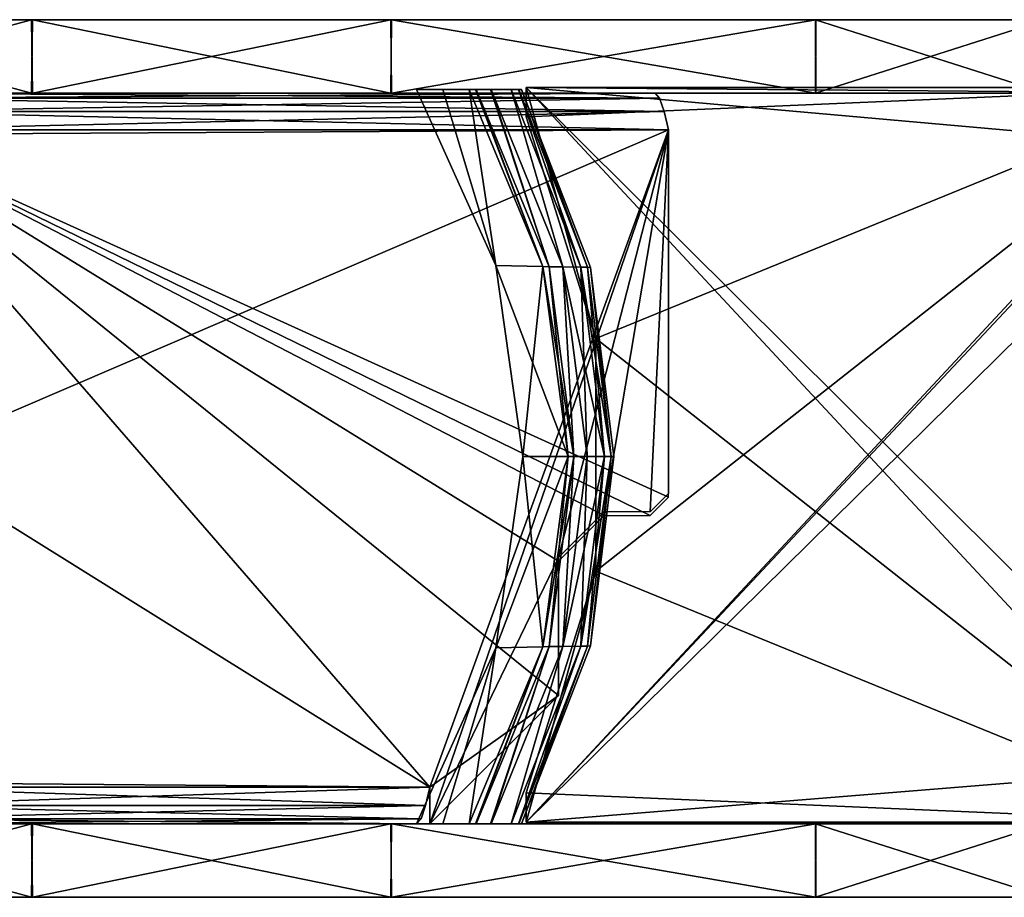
# Model space of a CAD drawing. Header units: millimetres. Extents: x -229 to 223, y -44 to 475.
# Tile 3 of 81: x -82 to -28, y -44 to 4. Entities that reach past the tile are written whole.
import ezdxf

# ---------------------------------------------------------------- set-up
doc = ezdxf.new("R2010")
doc.units = ezdxf.units.MM
doc.header["$LTSCALE"] = 52.148148
for name, color, linetype in [('1', 7, 'CONTINUOUS'), ('11', 7, 'CONTINUOUS'), ('12', 7, 'CONTINUOUS'), ('16', 7, 'CONTINUOUS'), ('17', 7, 'CONTINUOUS'), ('18', 7, 'CONTINUOUS'), ('2', 7, 'CONTINUOUS'), ('22', 7, 'CONTINUOUS'), ('23', 7, 'CONTINUOUS'), ('24', 7, 'CONTINUOUS'), ('3', 7, 'CONTINUOUS'), ('4', 7, 'CONTINUOUS'), ('44', 7, 'CONTINUOUS'), ('45', 7, 'CONTINUOUS'), ('46', 7, 'CONTINUOUS'), ('50', 7, 'CONTINUOUS'), ('51', 7, 'CONTINUOUS'), ('52', 7, 'CONTINUOUS'), ('83', 7, 'CONTINUOUS'), ('84', 7, 'CONTINUOUS'), ('85', 7, 'CONTINUOUS'), ('86', 7, 'CONTINUOUS')]:
    doc.layers.add(name, color=color, linetype=linetype)

msp = doc.modelspace()

# ---------------------------------------------------------------- linework, layer by layer
at = {"layer": '1', "linetype": 'Continuous'}
for points in [[(-107.704, 0, -13.117), (108.5, 0), (-108.5, 0), (-107.704, 0, -13.117)], [(-108.5, 0), (108.5, 0), (107.704, 0, 13.117), (-108.5, 0)], [(-107.707, 0, 13.09), (-108.5, 0), (107.704, 0, 13.117), (-107.707, 0, 13.09)], [(-105.341, 0, 25.988), (-107.707, 0, 13.09), (107.704, 0, 13.117), (-105.341, 0, 25.988)], [(107.707, 0, -13.09), (108.5, 0), (-107.704, 0, -13.117), (107.707, 0, -13.09)], [(105.341, 0, -25.988), (107.707, 0, -13.09), (-107.704, 0, -13.117), (105.341, 0, -25.988)], [(-105.327, 0, -26.043), (105.341, 0, -25.988), (-107.704, 0, -13.117), (-105.327, 0, -26.043)], [(-96.071, 0, 50.424), (-105.341, 0, 25.988), (101.409, 0, 38.577), (-96.071, 0, 50.424)], [(101.409, 0, 38.577), (-105.341, 0, 25.988), (105.327, 0, 26.043), (101.409, 0, 38.577)], [(105.327, 0, 26.043), (-105.341, 0, 25.988), (107.704, 0, 13.117), (105.327, 0, 26.043)], [(-101.409, 0, -38.577), (105.341, 0, -25.988), (-105.327, 0, -26.043), (-101.409, 0, -38.577)], [(96.071, 0, -50.424), (105.341, 0, -25.988), (-101.409, 0, -38.577), (96.071, 0, -50.424)], [(-96.024, 0, -50.513), (96.071, 0, -50.424), (-101.409, 0, -38.577), (-96.024, 0, -50.513)], [(-81.22, 0, 71.94), (-96.071, 0, 50.424), (96.024, 0, 50.513), (-81.22, 0, 71.94)], [(96.024, 0, 50.513), (-96.071, 0, 50.424), (101.409, 0, 38.577), (96.024, 0, 50.513)], [(81.22, 0, -71.94), (96.071, 0, -50.424), (-96.024, 0, -50.513), (81.22, 0, -71.94)], [(-81.161, 0, -72.007), (81.22, 0, -71.94), (-96.024, 0, -50.513), (-81.161, 0, -72.007)], [(-61.642, 0, 89.289), (-81.22, 0, 71.94), (81.161, 0, 72.007), (-61.642, 0, 89.289)], [(81.161, 0, 72.007), (-81.22, 0, 71.94), (96.024, 0, 50.513), (81.161, 0, 72.007)], [(61.642, 0, -89.289), (81.22, 0, -71.94), (-81.161, 0, -72.007), (61.642, 0, -89.289)], [(-61.604, 0, -89.315), (61.642, 0, -89.289), (-81.161, 0, -72.007), (-61.604, 0, -89.315)], [(-38.482, 0, 101.446), (-61.642, 0, 89.289), (38.486, 0, 101.445), (-38.482, 0, 101.446)], [(38.486, 0, 101.445), (-61.642, 0, 89.289), (61.604, 0, 89.315), (38.486, 0, 101.445)], [(61.604, 0, 89.315), (-61.642, 0, 89.289), (81.161, 0, 72.007), (61.604, 0, 89.315)], [(-38.486, 0, -101.445), (61.642, 0, -89.289), (-61.604, 0, -89.315), (-38.486, 0, -101.445)], [(38.482, 0, -101.446), (61.642, 0, -89.289), (-38.486, 0, -101.445), (38.482, 0, -101.446)], [(-13.108, 0, -107.705), (38.482, 0, -101.446), (-38.486, 0, -101.445), (-13.108, 0, -107.705)], [(-25.952, 0, 105.35), (-38.482, 0, 101.446), (13.108, 0, 107.705), (-25.952, 0, 105.35)], [(13.108, 0, 107.705), (-38.482, 0, 101.446), (38.486, 0, 101.445), (13.108, 0, 107.705)]]:
    msp.add_3dface(points, dxfattribs=at)
at = {"layer": '11', "linetype": 'Continuous'}
for points in [[(-17, 0.3, -82.75), (-17, 0, -82.75), (-54.25, -39.7, -82.75), (-17, 0.3, -82.75)], [(-54.25, 0.3, -82.75), (-17, 0.3, -82.75), (-54.25, -1.293, -82.75), (-54.25, 0.3, -82.75)], [(-54.25, -1.293, -82.75), (-17, 0.3, -82.75), (-50.464, -13.37, -82.75), (-54.25, -1.293, -82.75)], [(-50.464, -26.03, -82.75), (-17, 0.3, -82.75), (-54.25, -39.7, -82.75), (-50.464, -26.03, -82.75)], [(-17, 0, -82.75), (-17, -3, -82.75), (-54.25, -39.7, -82.75), (-17, 0, -82.75)], [(-50.464, -13.37, -82.75), (-17, 0.3, -82.75), (-50.464, -26.03, -82.75), (-50.464, -13.37, -82.75)], [(-54.25, -39.7, -82.75), (-17, -3, -82.75), (-17, -36.7, -82.75), (-54.25, -39.7, -82.75)], [(-54.25, -38.107, -82.75), (-50.464, -26.03, -82.75), (-54.25, -39.7, -82.75), (-54.25, -38.107, -82.75)], [(-17, -39.7, -82.75), (-54.25, -39.7, -82.75), (-17, -36.7, -82.75), (-17, -39.7, -82.75)]]:
    msp.add_3dface(points, dxfattribs=at)
at = {"layer": '12', "linetype": 'Continuous'}
for points in [[(-54.25, -1.293, 82.75), (-50.464, -13.37, 82.75), (-54.25, 0.3, 82.75), (-54.25, -1.293, 82.75)], [(-54.25, 0.3, 82.75), (-50.464, -13.37, 82.75), (-17, -39.7, 82.75), (-54.25, 0.3, 82.75)], [(-17, 0.3, 82.75), (-54.25, 0.3, 82.75), (-17, 0, 82.75), (-17, 0.3, 82.75)], [(-17, 0, 82.75), (-54.25, 0.3, 82.75), (-17, -3, 82.75), (-17, 0, 82.75)], [(-17, -3, 82.75), (-54.25, 0.3, 82.75), (-17, -36.7, 82.75), (-17, -3, 82.75)], [(-17, -36.7, 82.75), (-54.25, 0.3, 82.75), (-17, -39.7, 82.75), (-17, -36.7, 82.75)], [(-50.464, -13.37, 82.75), (-50.464, -26.03, 82.75), (-17, -39.7, 82.75), (-50.464, -13.37, 82.75)], [(-50.464, -26.03, 82.75), (-54.25, -38.107, 82.75), (-17, -39.7, 82.75), (-50.464, -26.03, 82.75)], [(-54.25, -38.107, 82.75), (-54.25, -39.7, 82.75), (-17, -39.7, 82.75), (-54.25, -38.107, 82.75)]]:
    msp.add_3dface(points, dxfattribs=at)
at = {"layer": '16', "linetype": 'Continuous'}
for points in [[(-59.5, -37.8, -52.75), (-59.743, -38.8, -52.482), (-90.6, -37.8, -52.75), (-59.5, -37.8, -52.75)], [(-90.6, -37.8, -52.75), (-59.743, -38.8, -52.482), (-90.357, -38.8, -52.482), (-90.6, -37.8, -52.75)], [(-59.743, -38.8, -52.482), (-59.985, -39.532, -51.75), (-90.357, -38.8, -52.482), (-59.743, -38.8, -52.482)], [(-90.357, -38.8, -52.482), (-59.985, -39.532, -51.75), (-90.115, -39.532, -51.75), (-90.357, -38.8, -52.482)], [(-60.228, -39.8, -50.75), (-89.872, -39.8, -50.75), (-90.115, -39.532, -51.75), (-60.228, -39.8, -50.75)], [(-59.985, -39.532, -51.75), (-60.228, -39.8, -50.75), (-90.115, -39.532, -51.75), (-59.985, -39.532, -51.75)]]:
    msp.add_3dface(points, dxfattribs=at)
at = {"layer": '17', "linetype": 'Continuous'}
for points in [[(-90.6, -2, -52.75), (-46.5, -2, -52.75), (-90.6, -2.246, -52.75), (-90.6, -2, -52.75)], [(-90.6, -2.246, -52.75), (-46.5, -2, -52.75), (-88.229, -19.9, -52.75), (-90.6, -2.246, -52.75)], [(-46.5, -2, -52.75), (-59.5, -37.8, -52.75), (-88.229, -19.9, -52.75), (-46.5, -2, -52.75)], [(-59.5, -37.8, -52.75), (-46.5, -2, -52.75), (-59.5, -39.8, -52.75), (-59.5, -37.8, -52.75)], [(-59.5, -39.8, -52.75), (-46.5, -2, -52.75), (-52.5, -25.3, -52.75), (-59.5, -39.8, -52.75)], [(-52.5, -25.3, -52.75), (-46.5, -2, -52.75), (-50, -22.8, -52.75), (-52.5, -25.3, -52.75)], [(-50, -22.8, -52.75), (-46.5, -2, -52.75), (-47.5, -22.8, -52.75), (-50, -22.8, -52.75)], [(-46.5, -2, -52.75), (-46.5, -21.8, -52.75), (-47.5, -22.8, -52.75), (-46.5, -2, -52.75)], [(-59.5, -37.8, -52.75), (-90.6, -37.8, -52.75), (-88.229, -19.9, -52.75), (-59.5, -37.8, -52.75)], [(-52.5, -32.8, -52.75), (-59.5, -39.8, -52.75), (-52.5, -25.3, -52.75), (-52.5, -32.8, -52.75)]]:
    msp.add_3dface(points, dxfattribs=at)
at = {"layer": '18', "linetype": 'Continuous'}
for points in [[(-90.115, -0.268, -51.75), (-89.872, 0, -50.75), (-46.985, -0.268, -51.75), (-90.115, -0.268, -51.75)], [(-89.872, 0, -50.75), (-47.228, 0, -50.75), (-46.985, -0.268, -51.75), (-89.872, 0, -50.75)], [(-90.357, -1, -52.482), (-90.115, -0.268, -51.75), (-46.743, -1, -52.482), (-90.357, -1, -52.482)], [(-46.743, -1, -52.482), (-90.115, -0.268, -51.75), (-46.985, -0.268, -51.75), (-46.743, -1, -52.482)], [(-46.5, -2, -52.75), (-90.6, -2, -52.75), (-90.357, -1, -52.482), (-46.5, -2, -52.75)], [(-46.5, -2, -52.75), (-90.357, -1, -52.482), (-46.743, -1, -52.482), (-46.5, -2, -52.75)]]:
    msp.add_3dface(points, dxfattribs=at)
at = {"layer": '2', "linetype": 'Continuous'}
for points in [[(-81.22, 4, -71.94), (-96.024, 0, -50.513), (-96.071, 4, -50.424), (-81.22, 4, -71.94)], [(-81.161, 0, -72.007), (-96.024, 0, -50.513), (-81.22, 4, -71.94), (-81.161, 0, -72.007)], [(-61.642, 4, -89.289), (-81.161, 0, -72.007), (-81.22, 4, -71.94), (-61.642, 4, -89.289)], [(-61.604, 0, -89.315), (-81.161, 0, -72.007), (-61.642, 4, -89.289), (-61.604, 0, -89.315)], [(-38.482, 4, -101.446), (-61.604, 0, -89.315), (-61.642, 4, -89.289), (-38.482, 4, -101.446)], [(-38.486, 0, -101.445), (-61.604, 0, -89.315), (-38.482, 4, -101.446), (-38.486, 0, -101.445)], [(-13.108, 0, -107.705), (-38.486, 0, -101.445), (-25.952, 4, -105.35), (-13.108, 0, -107.705)], [(-25.952, 4, -105.35), (-38.486, 0, -101.445), (-38.482, 4, -101.446), (-25.952, 4, -105.35)]]:
    msp.add_3dface(points, dxfattribs=at)
at = {"layer": '22', "linetype": 'Continuous'}
for points in [[(-46.5, -22, 52.75), (-46.5, -2, 52.75), (-90.6, -2, 52.75), (-46.5, -22, 52.75)], [(-47.5, -23, 52.75), (-46.5, -22, 52.75), (-90.6, -2, 52.75), (-47.5, -23, 52.75)], [(-50, -23, 52.75), (-47.5, -23, 52.75), (-90.6, -2, 52.75), (-50, -23, 52.75)], [(-52.5, -25.5, 52.75), (-50, -23, 52.75), (-90.6, -2, 52.75), (-52.5, -25.5, 52.75)], [(-52.5, -32.8, 52.75), (-52.5, -25.5, 52.75), (-90.6, -2, 52.75), (-52.5, -32.8, 52.75)], [(-59.5, -37.8, 52.75), (-52.5, -32.8, 52.75), (-90.6, -2, 52.75), (-59.5, -37.8, 52.75)], [(-88.229, -19.9, 52.75), (-59.5, -37.8, 52.75), (-90.6, -2, 52.75), (-88.229, -19.9, 52.75)], [(-90.6, -37.554, 52.75), (-59.5, -37.8, 52.75), (-88.229, -19.9, 52.75), (-90.6, -37.554, 52.75)], [(-59.5, -39.8, 52.75), (-52.5, -32.8, 52.75), (-59.5, -37.8, 52.75), (-59.5, -39.8, 52.75)], [(-90.6, -37.8, 52.75), (-59.5, -37.8, 52.75), (-90.6, -37.554, 52.75), (-90.6, -37.8, 52.75)]]:
    msp.add_3dface(points, dxfattribs=at)
at = {"layer": '23', "linetype": 'Continuous'}
for points in [[(-47.228, 0, 50.75), (-89.872, 0, 50.75), (-90.115, -0.268, 51.75), (-47.228, 0, 50.75)], [(-46.985, -0.268, 51.75), (-47.228, 0, 50.75), (-90.115, -0.268, 51.75), (-46.985, -0.268, 51.75)], [(-46.743, -1, 52.482), (-46.985, -0.268, 51.75), (-90.357, -1, 52.482), (-46.743, -1, 52.482)], [(-90.357, -1, 52.482), (-46.985, -0.268, 51.75), (-90.115, -0.268, 51.75), (-90.357, -1, 52.482)], [(-90.6, -2, 52.75), (-46.5, -2, 52.75), (-46.743, -1, 52.482), (-90.6, -2, 52.75)], [(-90.6, -2, 52.75), (-46.743, -1, 52.482), (-90.357, -1, 52.482), (-90.6, -2, 52.75)]]:
    msp.add_3dface(points, dxfattribs=at)
at = {"layer": '24', "linetype": 'Continuous'}
for points in [[(-59.5, -37.8, 52.75), (-90.6, -37.8, 52.75), (-90.357, -38.8, 52.482), (-59.5, -37.8, 52.75)], [(-59.5, -37.8, 52.75), (-90.357, -38.8, 52.482), (-59.743, -38.8, 52.482), (-59.5, -37.8, 52.75)], [(-90.357, -38.8, 52.482), (-90.115, -39.532, 51.75), (-59.743, -38.8, 52.482), (-90.357, -38.8, 52.482)], [(-59.743, -38.8, 52.482), (-90.115, -39.532, 51.75), (-59.985, -39.532, 51.75), (-59.743, -38.8, 52.482)], [(-90.115, -39.532, 51.75), (-89.872, -39.8, 50.75), (-59.985, -39.532, 51.75), (-90.115, -39.532, 51.75)], [(-89.872, -39.8, 50.75), (-60.228, -39.8, 50.75), (-59.985, -39.532, 51.75), (-89.872, -39.8, 50.75)]]:
    msp.add_3dface(points, dxfattribs=at)
at = {"layer": '3', "linetype": 'Continuous'}
for points in [[(-96.071, 0, 50.424), (-81.22, 0, 71.94), (-96.024, 4, 50.513), (-96.071, 0, 50.424)], [(-96.024, 4, 50.513), (-81.22, 0, 71.94), (-81.161, 4, 72.007), (-96.024, 4, 50.513)], [(-81.22, 0, 71.94), (-61.642, 0, 89.289), (-81.161, 4, 72.007), (-81.22, 0, 71.94)], [(-81.161, 4, 72.007), (-61.642, 0, 89.289), (-61.604, 4, 89.315), (-81.161, 4, 72.007)], [(-61.642, 0, 89.289), (-38.482, 0, 101.446), (-61.604, 4, 89.315), (-61.642, 0, 89.289)], [(-61.604, 4, 89.315), (-38.482, 0, 101.446), (-38.486, 4, 101.445), (-61.604, 4, 89.315)], [(-38.482, 0, 101.446), (-25.952, 0, 105.35), (-38.486, 4, 101.445), (-38.482, 0, 101.446)], [(-38.486, 4, 101.445), (-25.952, 0, 105.35), (-13.108, 4, 107.705), (-38.486, 4, 101.445)]]:
    msp.add_3dface(points, dxfattribs=at)
at = {"layer": '4', "linetype": 'Continuous'}
for points in [[(108.5, 4), (107.704, 4, -13.117), (-108.5, 4), (108.5, 4)], [(108.5, 4), (-108.5, 4), (-107.704, 4, 13.117), (108.5, 4)], [(107.704, 4, -13.117), (-107.707, 4, -13.09), (-108.5, 4), (107.704, 4, -13.117)], [(107.704, 4, -13.117), (-105.341, 4, -25.988), (-107.707, 4, -13.09), (107.704, 4, -13.117)], [(108.5, 4), (-107.704, 4, 13.117), (107.707, 4, 13.09), (108.5, 4)], [(-107.704, 4, 13.117), (-105.327, 4, 26.043), (105.341, 4, 25.988), (-107.704, 4, 13.117)], [(-107.704, 4, 13.117), (105.341, 4, 25.988), (107.707, 4, 13.09), (-107.704, 4, 13.117)], [(107.704, 4, -13.117), (105.327, 4, -26.043), (-105.341, 4, -25.988), (107.704, 4, -13.117)], [(105.327, 4, -26.043), (101.409, 4, -38.577), (-105.341, 4, -25.988), (105.327, 4, -26.043)], [(101.409, 4, -38.577), (-96.071, 4, -50.424), (-105.341, 4, -25.988), (101.409, 4, -38.577)], [(-105.327, 4, 26.043), (-101.409, 4, 38.577), (105.341, 4, 25.988), (-105.327, 4, 26.043)], [(-101.409, 4, 38.577), (-96.024, 4, 50.513), (96.071, 4, 50.424), (-101.409, 4, 38.577)], [(-101.409, 4, 38.577), (96.071, 4, 50.424), (105.341, 4, 25.988), (-101.409, 4, 38.577)], [(101.409, 4, -38.577), (96.024, 4, -50.513), (-96.071, 4, -50.424), (101.409, 4, -38.577)], [(96.024, 4, -50.513), (-81.22, 4, -71.94), (-96.071, 4, -50.424), (96.024, 4, -50.513)], [(-96.024, 4, 50.513), (-81.161, 4, 72.007), (81.22, 4, 71.94), (-96.024, 4, 50.513)], [(-96.024, 4, 50.513), (81.22, 4, 71.94), (96.071, 4, 50.424), (-96.024, 4, 50.513)], [(96.024, 4, -50.513), (81.161, 4, -72.007), (-81.22, 4, -71.94), (96.024, 4, -50.513)], [(81.161, 4, -72.007), (-61.642, 4, -89.289), (-81.22, 4, -71.94), (81.161, 4, -72.007)], [(-81.161, 4, 72.007), (-61.604, 4, 89.315), (61.642, 4, 89.289), (-81.161, 4, 72.007)], [(-81.161, 4, 72.007), (61.642, 4, 89.289), (81.22, 4, 71.94), (-81.161, 4, 72.007)], [(81.161, 4, -72.007), (61.604, 4, -89.315), (-61.642, 4, -89.289), (81.161, 4, -72.007)], [(61.604, 4, -89.315), (38.486, 4, -101.445), (-61.642, 4, -89.289), (61.604, 4, -89.315)], [(38.486, 4, -101.445), (-38.482, 4, -101.446), (-61.642, 4, -89.289), (38.486, 4, -101.445)], [(-61.604, 4, 89.315), (-38.486, 4, 101.445), (61.642, 4, 89.289), (-61.604, 4, 89.315)], [(-38.486, 4, 101.445), (-13.108, 4, 107.705), (38.482, 4, 101.446), (-38.486, 4, 101.445)], [(-38.486, 4, 101.445), (38.482, 4, 101.446), (61.642, 4, 89.289), (-38.486, 4, 101.445)], [(38.486, 4, -101.445), (13.108, 4, -107.705), (-38.482, 4, -101.446), (38.486, 4, -101.445)], [(13.108, 4, -107.705), (-25.952, 4, -105.35), (-38.482, 4, -101.446), (13.108, 4, -107.705)]]:
    msp.add_3dface(points, dxfattribs=at)
at = {"layer": '44', "linetype": 'Continuous'}
for points in [[(-55.073, 0.2, -83.75), (-54.671, 0.2, -83.603), (-51.275, -9.481, -83.75), (-55.073, 0.2, -83.75)], [(-54.671, 0.2, -83.603), (-54.657, 0.2, -83.591), (-50.909, -9.486, -83.604), (-54.671, 0.2, -83.603)], [(-54.671, 0.2, -83.603), (-50.909, -9.486, -83.604), (-51.275, -9.481, -83.75), (-54.671, 0.2, -83.603)], [(-54.657, 0.2, -83.591), (-54.505, 0.2, -83.25), (-50.909, -9.486, -83.604), (-54.657, 0.2, -83.591)], [(-54.505, 0.2, -83.25), (-50.757, -9.49, -83.25), (-50.909, -9.486, -83.604), (-54.505, 0.2, -83.25)], [(-50.909, -9.486, -83.604), (-49.629, -19.8, -83.604), (-51.275, -9.481, -83.75), (-50.909, -9.486, -83.604)], [(-51.275, -9.481, -83.75), (-49.629, -19.8, -83.604), (-49.982, -19.8, -83.75), (-51.275, -9.481, -83.75)], [(-50.909, -9.486, -83.604), (-50.757, -9.49, -83.25), (-49.629, -19.8, -83.604), (-50.909, -9.486, -83.604)], [(-50.757, -9.49, -83.25), (-49.482, -19.8, -83.25), (-49.629, -19.8, -83.604), (-50.757, -9.49, -83.25)], [(-49.982, -19.8, -83.75), (-50.909, -30.114, -83.604), (-51.275, -30.119, -83.75), (-49.982, -19.8, -83.75)], [(-49.629, -19.8, -83.604), (-50.757, -30.11, -83.25), (-50.909, -30.114, -83.604), (-49.629, -19.8, -83.604)], [(-49.629, -19.8, -83.604), (-50.909, -30.114, -83.604), (-49.982, -19.8, -83.75), (-49.629, -19.8, -83.604)], [(-49.482, -19.8, -83.25), (-50.757, -30.11, -83.25), (-49.629, -19.8, -83.604), (-49.482, -19.8, -83.25)], [(-54.67, -39.8, -83.603), (-55.073, -39.8, -83.75), (-51.275, -30.119, -83.75), (-54.67, -39.8, -83.603)], [(-54.67, -39.8, -83.603), (-50.909, -30.114, -83.604), (-54.657, -39.8, -83.591), (-54.67, -39.8, -83.603)], [(-50.909, -30.114, -83.604), (-54.67, -39.8, -83.603), (-51.275, -30.119, -83.75), (-50.909, -30.114, -83.604)], [(-50.909, -30.114, -83.604), (-54.505, -39.8, -83.25), (-54.657, -39.8, -83.591), (-50.909, -30.114, -83.604)], [(-50.757, -30.11, -83.25), (-54.505, -39.8, -83.25), (-50.909, -30.114, -83.604), (-50.757, -30.11, -83.25)]]:
    msp.add_3dface(points, dxfattribs=at)
at = {"layer": '45', "linetype": 'Continuous'}
for points in [[(-53.344, -9.444, -81.924), (-57.359, 0.2, -81.924), (-56.99, 0.2, -82.846), (-53.344, -9.444, -81.924)], [(-56.99, 0.2, -82.846), (-57.359, 0.2, -81.924), (-57.016, 0.2, -82.81), (-56.99, 0.2, -82.846)], [(-56.159, 0.2, -83.509), (-53.01, -9.452, -82.848), (-56.99, 0.2, -82.846), (-56.159, 0.2, -83.509)], [(-56.159, 0.2, -83.509), (-56.99, 0.2, -82.846), (-56.221, 0.2, -83.479), (-56.159, 0.2, -83.509)], [(-53.01, -9.452, -82.848), (-53.344, -9.444, -81.924), (-56.99, 0.2, -82.846), (-53.01, -9.452, -82.848)], [(-56.159, 0.2, -83.509), (-55.073, 0.2, -83.75), (-52.259, -9.465, -83.51), (-56.159, 0.2, -83.509)], [(-56.159, 0.2, -83.509), (-52.259, -9.465, -83.51), (-53.01, -9.452, -82.848), (-56.159, 0.2, -83.509)], [(-55.073, 0.2, -83.75), (-51.275, -9.481, -83.75), (-52.259, -9.465, -83.51), (-55.073, 0.2, -83.75)], [(-51.975, -19.8, -81.924), (-53.344, -9.444, -81.924), (-51.654, -19.8, -82.848), (-51.975, -19.8, -81.924)], [(-51.654, -19.8, -82.848), (-53.344, -9.444, -81.924), (-53.01, -9.452, -82.848), (-51.654, -19.8, -82.848)], [(-52.259, -9.465, -83.51), (-51.654, -19.8, -82.848), (-53.01, -9.452, -82.848), (-52.259, -9.465, -83.51)], [(-51.275, -9.481, -83.75), (-49.982, -19.8, -83.75), (-52.259, -9.465, -83.51), (-51.275, -9.481, -83.75)], [(-52.259, -9.465, -83.51), (-49.982, -19.8, -83.75), (-50.932, -19.8, -83.51), (-52.259, -9.465, -83.51)], [(-52.259, -9.465, -83.51), (-50.932, -19.8, -83.51), (-51.654, -19.8, -82.848), (-52.259, -9.465, -83.51)], [(-53.344, -30.156, -81.924), (-51.975, -19.8, -81.924), (-53.01, -30.147, -82.848), (-53.344, -30.156, -81.924)], [(-52.26, -30.135, -83.51), (-53.01, -30.147, -82.848), (-51.654, -19.8, -82.848), (-52.26, -30.135, -83.51)], [(-53.01, -30.147, -82.848), (-51.975, -19.8, -81.924), (-51.654, -19.8, -82.848), (-53.01, -30.147, -82.848)], [(-50.932, -19.8, -83.51), (-51.275, -30.119, -83.75), (-52.26, -30.135, -83.51), (-50.932, -19.8, -83.51)], [(-50.932, -19.8, -83.51), (-52.26, -30.135, -83.51), (-51.654, -19.8, -82.848), (-50.932, -19.8, -83.51)], [(-49.982, -19.8, -83.75), (-51.275, -30.119, -83.75), (-50.932, -19.8, -83.51), (-49.982, -19.8, -83.75)], [(-57.359, -39.8, -81.924), (-53.344, -30.156, -81.924), (-57.02, -39.8, -82.806), (-57.359, -39.8, -81.924)], [(-57.02, -39.8, -82.806), (-53.344, -30.156, -81.924), (-56.99, -39.8, -82.846), (-57.02, -39.8, -82.806)], [(-56.99, -39.8, -82.846), (-53.344, -30.156, -81.924), (-53.01, -30.147, -82.848), (-56.99, -39.8, -82.846)], [(-56.99, -39.8, -82.846), (-53.01, -30.147, -82.848), (-56.206, -39.8, -83.487), (-56.99, -39.8, -82.846)], [(-53.01, -30.147, -82.848), (-56.158, -39.8, -83.51), (-56.206, -39.8, -83.487), (-53.01, -30.147, -82.848)], [(-52.26, -30.135, -83.51), (-55.073, -39.8, -83.75), (-56.158, -39.8, -83.51), (-52.26, -30.135, -83.51)], [(-52.26, -30.135, -83.51), (-56.158, -39.8, -83.51), (-53.01, -30.147, -82.848), (-52.26, -30.135, -83.51)], [(-51.275, -30.119, -83.75), (-55.073, -39.8, -83.75), (-52.26, -30.135, -83.51), (-51.275, -30.119, -83.75)]]:
    msp.add_3dface(points, dxfattribs=at)
at = {"layer": '46', "linetype": 'Continuous'}
for points in [[(-55.919, -9.388, -53.75), (-60.241, 0.2, -53.75), (-58.806, 0.2, -67.696), (-55.919, -9.388, -53.75)], [(-57.359, 0.2, -81.924), (-55.919, -9.388, -53.75), (-58.806, 0.2, -67.696), (-57.359, 0.2, -81.924)], [(-57.359, 0.2, -81.924), (-53.344, -9.444, -81.924), (-55.919, -9.388, -53.75), (-57.359, 0.2, -81.924)], [(-53.344, -9.444, -81.924), (-51.975, -19.8, -81.924), (-55.919, -9.388, -53.75), (-53.344, -9.444, -81.924)], [(-55.919, -9.388, -53.75), (-51.975, -19.8, -81.924), (-54.44, -19.8, -53.75), (-55.919, -9.388, -53.75)], [(-54.44, -19.8, -53.75), (-53.344, -30.156, -81.924), (-55.919, -30.212, -53.75), (-54.44, -19.8, -53.75)], [(-51.975, -19.8, -81.924), (-53.344, -30.156, -81.924), (-54.44, -19.8, -53.75), (-51.975, -19.8, -81.924)], [(-60.241, -39.8, -53.75), (-55.919, -30.212, -53.75), (-58.806, -39.8, -67.695), (-60.241, -39.8, -53.75)], [(-55.919, -30.212, -53.75), (-57.359, -39.8, -81.924), (-58.806, -39.8, -67.695), (-55.919, -30.212, -53.75)], [(-53.344, -30.156, -81.924), (-57.359, -39.8, -81.924), (-55.919, -30.212, -53.75), (-53.344, -30.156, -81.924)]]:
    msp.add_3dface(points, dxfattribs=at)
at = {"layer": '50', "linetype": 'Continuous'}
for points in [[(-54.67, 0.2, 83.603), (-55.073, 0.2, 83.75), (-51.275, -9.481, 83.75), (-54.67, 0.2, 83.603)], [(-54.67, 0.2, 83.603), (-50.909, -9.486, 83.604), (-54.657, 0.2, 83.591), (-54.67, 0.2, 83.603)], [(-50.909, -9.486, 83.604), (-54.67, 0.2, 83.603), (-51.275, -9.481, 83.75), (-50.909, -9.486, 83.604)], [(-50.909, -9.486, 83.604), (-54.505, 0.2, 83.25), (-54.657, 0.2, 83.591), (-50.909, -9.486, 83.604)], [(-50.757, -9.49, 83.25), (-54.505, 0.2, 83.25), (-50.909, -9.486, 83.604), (-50.757, -9.49, 83.25)], [(-49.982, -19.8, 83.75), (-50.909, -9.486, 83.604), (-51.275, -9.481, 83.75), (-49.982, -19.8, 83.75)], [(-49.629, -19.8, 83.604), (-50.757, -9.49, 83.25), (-50.909, -9.486, 83.604), (-49.629, -19.8, 83.604)], [(-49.629, -19.8, 83.604), (-50.909, -9.486, 83.604), (-49.982, -19.8, 83.75), (-49.629, -19.8, 83.604)], [(-49.482, -19.8, 83.25), (-50.757, -9.49, 83.25), (-49.629, -19.8, 83.604), (-49.482, -19.8, 83.25)], [(-50.909, -30.114, 83.604), (-49.629, -19.8, 83.604), (-51.275, -30.119, 83.75), (-50.909, -30.114, 83.604)], [(-51.275, -30.119, 83.75), (-49.629, -19.8, 83.604), (-49.982, -19.8, 83.75), (-51.275, -30.119, 83.75)], [(-50.909, -30.114, 83.604), (-50.757, -30.11, 83.25), (-49.629, -19.8, 83.604), (-50.909, -30.114, 83.604)], [(-50.757, -30.11, 83.25), (-49.482, -19.8, 83.25), (-49.629, -19.8, 83.604), (-50.757, -30.11, 83.25)], [(-55.073, -39.8, 83.75), (-54.671, -39.8, 83.603), (-51.275, -30.119, 83.75), (-55.073, -39.8, 83.75)], [(-54.671, -39.8, 83.603), (-54.657, -39.8, 83.591), (-50.909, -30.114, 83.604), (-54.671, -39.8, 83.603)], [(-54.671, -39.8, 83.603), (-50.909, -30.114, 83.604), (-51.275, -30.119, 83.75), (-54.671, -39.8, 83.603)], [(-54.657, -39.8, 83.591), (-54.505, -39.8, 83.25), (-50.909, -30.114, 83.604), (-54.657, -39.8, 83.591)], [(-54.505, -39.8, 83.25), (-50.757, -30.11, 83.25), (-50.909, -30.114, 83.604), (-54.505, -39.8, 83.25)]]:
    msp.add_3dface(points, dxfattribs=at)
at = {"layer": '51', "linetype": 'Continuous'}
for points in [[(-57.359, 0.2, 81.924), (-53.344, -9.444, 81.924), (-57.02, 0.2, 82.806), (-57.359, 0.2, 81.924)], [(-57.02, 0.2, 82.806), (-53.344, -9.444, 81.924), (-56.99, 0.2, 82.846), (-57.02, 0.2, 82.806)], [(-56.99, 0.2, 82.846), (-53.344, -9.444, 81.924), (-53.01, -9.453, 82.848), (-56.99, 0.2, 82.846)], [(-56.99, 0.2, 82.846), (-53.01, -9.453, 82.848), (-56.206, 0.2, 83.487), (-56.99, 0.2, 82.846)], [(-53.01, -9.453, 82.848), (-56.158, 0.2, 83.51), (-56.206, 0.2, 83.487), (-53.01, -9.453, 82.848)], [(-52.26, -9.465, 83.51), (-55.073, 0.2, 83.75), (-56.158, 0.2, 83.51), (-52.26, -9.465, 83.51)], [(-52.26, -9.465, 83.51), (-56.158, 0.2, 83.51), (-53.01, -9.453, 82.848), (-52.26, -9.465, 83.51)], [(-51.275, -9.481, 83.75), (-55.073, 0.2, 83.75), (-52.26, -9.465, 83.51), (-51.275, -9.481, 83.75)], [(-53.344, -9.444, 81.924), (-51.975, -19.8, 81.924), (-53.01, -9.453, 82.848), (-53.344, -9.444, 81.924)], [(-52.26, -9.465, 83.51), (-53.01, -9.453, 82.848), (-51.654, -19.8, 82.848), (-52.26, -9.465, 83.51)], [(-53.01, -9.453, 82.848), (-51.975, -19.8, 81.924), (-51.654, -19.8, 82.848), (-53.01, -9.453, 82.848)], [(-50.932, -19.8, 83.51), (-51.275, -9.481, 83.75), (-52.26, -9.465, 83.51), (-50.932, -19.8, 83.51)], [(-50.932, -19.8, 83.51), (-52.26, -9.465, 83.51), (-51.654, -19.8, 82.848), (-50.932, -19.8, 83.51)], [(-49.982, -19.8, 83.75), (-51.275, -9.481, 83.75), (-50.932, -19.8, 83.51), (-49.982, -19.8, 83.75)], [(-51.975, -19.8, 81.924), (-53.344, -30.156, 81.924), (-51.654, -19.8, 82.848), (-51.975, -19.8, 81.924)], [(-51.654, -19.8, 82.848), (-53.344, -30.156, 81.924), (-53.01, -30.148, 82.848), (-51.654, -19.8, 82.848)], [(-52.259, -30.135, 83.51), (-51.654, -19.8, 82.848), (-53.01, -30.148, 82.848), (-52.259, -30.135, 83.51)], [(-51.275, -30.119, 83.75), (-49.982, -19.8, 83.75), (-52.259, -30.135, 83.51), (-51.275, -30.119, 83.75)], [(-52.259, -30.135, 83.51), (-49.982, -19.8, 83.75), (-50.932, -19.8, 83.51), (-52.259, -30.135, 83.51)], [(-52.259, -30.135, 83.51), (-50.932, -19.8, 83.51), (-51.654, -19.8, 82.848), (-52.259, -30.135, 83.51)], [(-53.344, -30.156, 81.924), (-57.359, -39.8, 81.924), (-56.99, -39.8, 82.846), (-53.344, -30.156, 81.924)], [(-56.159, -39.8, 83.509), (-53.01, -30.148, 82.848), (-56.99, -39.8, 82.846), (-56.159, -39.8, 83.509)], [(-53.01, -30.148, 82.848), (-53.344, -30.156, 81.924), (-56.99, -39.8, 82.846), (-53.01, -30.148, 82.848)], [(-56.159, -39.8, 83.509), (-55.073, -39.8, 83.75), (-52.259, -30.135, 83.51), (-56.159, -39.8, 83.509)], [(-56.159, -39.8, 83.509), (-52.259, -30.135, 83.51), (-53.01, -30.148, 82.848), (-56.159, -39.8, 83.509)], [(-55.073, -39.8, 83.75), (-51.275, -30.119, 83.75), (-52.259, -30.135, 83.51), (-55.073, -39.8, 83.75)], [(-56.99, -39.8, 82.846), (-57.359, -39.8, 81.924), (-57.016, -39.8, 82.81), (-56.99, -39.8, 82.846)], [(-56.159, -39.8, 83.509), (-56.99, -39.8, 82.846), (-56.221, -39.8, 83.479), (-56.159, -39.8, 83.509)]]:
    msp.add_3dface(points, dxfattribs=at)
at = {"layer": '52', "linetype": 'Continuous'}
for points in [[(-60.241, 0.2, 53.75), (-55.919, -9.388, 53.75), (-58.806, 0.2, 67.695), (-60.241, 0.2, 53.75)], [(-55.919, -9.388, 53.75), (-57.359, 0.2, 81.924), (-58.806, 0.2, 67.695), (-55.919, -9.388, 53.75)], [(-53.344, -9.444, 81.924), (-57.359, 0.2, 81.924), (-55.919, -9.388, 53.75), (-53.344, -9.444, 81.924)], [(-54.44, -19.8, 53.75), (-53.344, -9.444, 81.924), (-55.919, -9.388, 53.75), (-54.44, -19.8, 53.75)], [(-51.975, -19.8, 81.924), (-53.344, -9.444, 81.924), (-54.44, -19.8, 53.75), (-51.975, -19.8, 81.924)], [(-53.344, -30.156, 81.924), (-51.975, -19.8, 81.924), (-55.919, -30.212, 53.75), (-53.344, -30.156, 81.924)], [(-55.919, -30.212, 53.75), (-51.975, -19.8, 81.924), (-54.44, -19.8, 53.75), (-55.919, -30.212, 53.75)], [(-55.919, -30.212, 53.75), (-60.241, -39.8, 53.75), (-58.806, -39.8, 67.696), (-55.919, -30.212, 53.75)], [(-57.359, -39.8, 81.924), (-55.919, -30.212, 53.75), (-58.806, -39.8, 67.696), (-57.359, -39.8, 81.924)], [(-57.359, -39.8, 81.924), (-53.344, -30.156, 81.924), (-55.919, -30.212, 53.75), (-57.359, -39.8, 81.924)]]:
    msp.add_3dface(points, dxfattribs=at)
at = {"layer": '83', "linetype": 'Continuous'}
for points in [[(-107.704, -43.8, -13.117), (108.5, -43.8), (-108.5, -43.8), (-107.704, -43.8, -13.117)], [(-108.5, -43.8), (108.5, -43.8), (107.704, -43.8, 13.117), (-108.5, -43.8)], [(-107.707, -43.8, 13.09), (-108.5, -43.8), (107.704, -43.8, 13.117), (-107.707, -43.8, 13.09)], [(-105.341, -43.8, 25.988), (-107.707, -43.8, 13.09), (107.704, -43.8, 13.117), (-105.341, -43.8, 25.988)], [(107.707, -43.8, -13.09), (108.5, -43.8), (-107.704, -43.8, -13.117), (107.707, -43.8, -13.09)], [(105.341, -43.8, -25.988), (107.707, -43.8, -13.09), (-107.704, -43.8, -13.117), (105.341, -43.8, -25.988)], [(-105.327, -43.8, -26.043), (105.341, -43.8, -25.988), (-107.704, -43.8, -13.117), (-105.327, -43.8, -26.043)], [(-96.071, -43.8, 50.424), (-105.341, -43.8, 25.988), (101.409, -43.8, 38.577), (-96.071, -43.8, 50.424)], [(101.409, -43.8, 38.577), (-105.341, -43.8, 25.988), (105.327, -43.8, 26.043), (101.409, -43.8, 38.577)], [(105.327, -43.8, 26.043), (-105.341, -43.8, 25.988), (107.704, -43.8, 13.117), (105.327, -43.8, 26.043)], [(-101.409, -43.8, -38.577), (105.341, -43.8, -25.988), (-105.327, -43.8, -26.043), (-101.409, -43.8, -38.577)], [(96.071, -43.8, -50.424), (105.341, -43.8, -25.988), (-101.409, -43.8, -38.577), (96.071, -43.8, -50.424)], [(-96.024, -43.8, -50.513), (96.071, -43.8, -50.424), (-101.409, -43.8, -38.577), (-96.024, -43.8, -50.513)], [(-81.22, -43.8, 71.94), (-96.071, -43.8, 50.424), (96.024, -43.8, 50.513), (-81.22, -43.8, 71.94)], [(96.024, -43.8, 50.513), (-96.071, -43.8, 50.424), (101.409, -43.8, 38.577), (96.024, -43.8, 50.513)], [(81.22, -43.8, -71.94), (96.071, -43.8, -50.424), (-96.024, -43.8, -50.513), (81.22, -43.8, -71.94)], [(-81.161, -43.8, -72.007), (81.22, -43.8, -71.94), (-96.024, -43.8, -50.513), (-81.161, -43.8, -72.007)], [(-61.642, -43.8, 89.289), (-81.22, -43.8, 71.94), (81.161, -43.8, 72.007), (-61.642, -43.8, 89.289)], [(81.161, -43.8, 72.007), (-81.22, -43.8, 71.94), (96.024, -43.8, 50.513), (81.161, -43.8, 72.007)], [(61.642, -43.8, -89.289), (81.22, -43.8, -71.94), (-81.161, -43.8, -72.007), (61.642, -43.8, -89.289)], [(-61.604, -43.8, -89.315), (61.642, -43.8, -89.289), (-81.161, -43.8, -72.007), (-61.604, -43.8, -89.315)], [(-38.481, -43.8, 101.446), (-61.642, -43.8, 89.289), (38.486, -43.8, 101.445), (-38.481, -43.8, 101.446)], [(38.486, -43.8, 101.445), (-61.642, -43.8, 89.289), (61.604, -43.8, 89.315), (38.486, -43.8, 101.445)], [(61.604, -43.8, 89.315), (-61.642, -43.8, 89.289), (81.161, -43.8, 72.007), (61.604, -43.8, 89.315)], [(-38.486, -43.8, -101.445), (61.642, -43.8, -89.289), (-61.604, -43.8, -89.315), (-38.486, -43.8, -101.445)], [(38.481, -43.8, -101.446), (61.642, -43.8, -89.289), (-38.486, -43.8, -101.445), (38.481, -43.8, -101.446)], [(-13.108, -43.8, -107.705), (38.481, -43.8, -101.446), (-38.486, -43.8, -101.445), (-13.108, -43.8, -107.705)], [(-25.952, -43.8, 105.35), (-38.481, -43.8, 101.446), (13.108, -43.8, 107.705), (-25.952, -43.8, 105.35)], [(13.108, -43.8, 107.705), (-38.481, -43.8, 101.446), (38.486, -43.8, 101.445), (13.108, -43.8, 107.705)]]:
    msp.add_3dface(points, dxfattribs=at)
at = {"layer": '84', "linetype": 'Continuous'}
for points in [[(-81.22, -39.8, -71.94), (-96.024, -43.8, -50.513), (-96.071, -39.8, -50.424), (-81.22, -39.8, -71.94)], [(-81.161, -43.8, -72.007), (-96.024, -43.8, -50.513), (-81.22, -39.8, -71.94), (-81.161, -43.8, -72.007)], [(-61.642, -39.8, -89.289), (-81.161, -43.8, -72.007), (-81.22, -39.8, -71.94), (-61.642, -39.8, -89.289)], [(-61.604, -43.8, -89.315), (-81.161, -43.8, -72.007), (-61.642, -39.8, -89.289), (-61.604, -43.8, -89.315)], [(-38.481, -39.8, -101.446), (-61.604, -43.8, -89.315), (-61.642, -39.8, -89.289), (-38.481, -39.8, -101.446)], [(-38.486, -43.8, -101.445), (-61.604, -43.8, -89.315), (-38.481, -39.8, -101.446), (-38.486, -43.8, -101.445)], [(-13.108, -43.8, -107.705), (-38.486, -43.8, -101.445), (-25.952, -39.8, -105.35), (-13.108, -43.8, -107.705)], [(-25.952, -39.8, -105.35), (-38.486, -43.8, -101.445), (-38.481, -39.8, -101.446), (-25.952, -39.8, -105.35)]]:
    msp.add_3dface(points, dxfattribs=at)
at = {"layer": '85', "linetype": 'Continuous'}
for points in [[(-96.071, -43.8, 50.424), (-81.22, -43.8, 71.94), (-96.024, -39.8, 50.513), (-96.071, -43.8, 50.424)], [(-96.024, -39.8, 50.513), (-81.22, -43.8, 71.94), (-81.161, -39.8, 72.007), (-96.024, -39.8, 50.513)], [(-81.22, -43.8, 71.94), (-61.642, -43.8, 89.289), (-81.161, -39.8, 72.007), (-81.22, -43.8, 71.94)], [(-81.161, -39.8, 72.007), (-61.642, -43.8, 89.289), (-61.604, -39.8, 89.315), (-81.161, -39.8, 72.007)], [(-61.642, -43.8, 89.289), (-38.481, -43.8, 101.446), (-61.604, -39.8, 89.315), (-61.642, -43.8, 89.289)], [(-61.604, -39.8, 89.315), (-38.481, -43.8, 101.446), (-38.486, -39.8, 101.445), (-61.604, -39.8, 89.315)], [(-38.481, -43.8, 101.446), (-25.952, -43.8, 105.35), (-38.486, -39.8, 101.445), (-38.481, -43.8, 101.446)], [(-38.486, -39.8, 101.445), (-25.952, -43.8, 105.35), (-13.108, -39.8, 107.705), (-38.486, -39.8, 101.445)]]:
    msp.add_3dface(points, dxfattribs=at)
at = {"layer": '86', "linetype": 'Continuous'}
for points in [[(108.5, -39.8), (107.704, -39.8, -13.117), (-108.5, -39.8), (108.5, -39.8)], [(108.5, -39.8), (-108.5, -39.8), (-107.704, -39.8, 13.117), (108.5, -39.8)], [(107.704, -39.8, -13.117), (-107.707, -39.8, -13.09), (-108.5, -39.8), (107.704, -39.8, -13.117)], [(107.704, -39.8, -13.117), (-105.341, -39.8, -25.988), (-107.707, -39.8, -13.09), (107.704, -39.8, -13.117)], [(108.5, -39.8), (-107.704, -39.8, 13.117), (107.707, -39.8, 13.09), (108.5, -39.8)], [(-107.704, -39.8, 13.117), (-105.327, -39.8, 26.043), (105.341, -39.8, 25.988), (-107.704, -39.8, 13.117)], [(-107.704, -39.8, 13.117), (105.341, -39.8, 25.988), (107.707, -39.8, 13.09), (-107.704, -39.8, 13.117)], [(107.704, -39.8, -13.117), (105.327, -39.8, -26.043), (-105.341, -39.8, -25.988), (107.704, -39.8, -13.117)], [(105.327, -39.8, -26.043), (101.409, -39.8, -38.577), (-105.341, -39.8, -25.988), (105.327, -39.8, -26.043)], [(101.409, -39.8, -38.577), (-96.071, -39.8, -50.424), (-105.341, -39.8, -25.988), (101.409, -39.8, -38.577)], [(-105.327, -39.8, 26.043), (-101.409, -39.8, 38.577), (105.341, -39.8, 25.988), (-105.327, -39.8, 26.043)], [(-101.409, -39.8, 38.577), (-96.024, -39.8, 50.513), (96.071, -39.8, 50.424), (-101.409, -39.8, 38.577)], [(-101.409, -39.8, 38.577), (96.071, -39.8, 50.424), (105.341, -39.8, 25.988), (-101.409, -39.8, 38.577)], [(101.409, -39.8, -38.577), (96.024, -39.8, -50.513), (-96.071, -39.8, -50.424), (101.409, -39.8, -38.577)], [(96.024, -39.8, -50.513), (-81.22, -39.8, -71.94), (-96.071, -39.8, -50.424), (96.024, -39.8, -50.513)], [(-96.024, -39.8, 50.513), (-81.161, -39.8, 72.007), (81.22, -39.8, 71.94), (-96.024, -39.8, 50.513)], [(-96.024, -39.8, 50.513), (81.22, -39.8, 71.94), (96.071, -39.8, 50.424), (-96.024, -39.8, 50.513)], [(96.024, -39.8, -50.513), (81.161, -39.8, -72.007), (-81.22, -39.8, -71.94), (96.024, -39.8, -50.513)], [(81.161, -39.8, -72.007), (-61.642, -39.8, -89.289), (-81.22, -39.8, -71.94), (81.161, -39.8, -72.007)], [(-81.161, -39.8, 72.007), (-61.604, -39.8, 89.315), (61.642, -39.8, 89.289), (-81.161, -39.8, 72.007)], [(-81.161, -39.8, 72.007), (61.642, -39.8, 89.289), (81.22, -39.8, 71.94), (-81.161, -39.8, 72.007)], [(81.161, -39.8, -72.007), (61.604, -39.8, -89.315), (-61.642, -39.8, -89.289), (81.161, -39.8, -72.007)], [(61.604, -39.8, -89.315), (38.486, -39.8, -101.445), (-61.642, -39.8, -89.289), (61.604, -39.8, -89.315)], [(38.486, -39.8, -101.445), (-38.481, -39.8, -101.446), (-61.642, -39.8, -89.289), (38.486, -39.8, -101.445)], [(-61.604, -39.8, 89.315), (-38.486, -39.8, 101.445), (61.642, -39.8, 89.289), (-61.604, -39.8, 89.315)], [(-38.486, -39.8, 101.445), (-13.108, -39.8, 107.705), (38.481, -39.8, 101.446), (-38.486, -39.8, 101.445)], [(-38.486, -39.8, 101.445), (38.481, -39.8, 101.446), (61.642, -39.8, 89.289), (-38.486, -39.8, 101.445)], [(38.486, -39.8, -101.445), (13.108, -39.8, -107.705), (-38.481, -39.8, -101.446), (38.486, -39.8, -101.445)], [(13.108, -39.8, -107.705), (-25.952, -39.8, -105.35), (-38.481, -39.8, -101.446), (13.108, -39.8, -107.705)]]:
    msp.add_3dface(points, dxfattribs=at)

doc.saveas('drawing.dxf')
